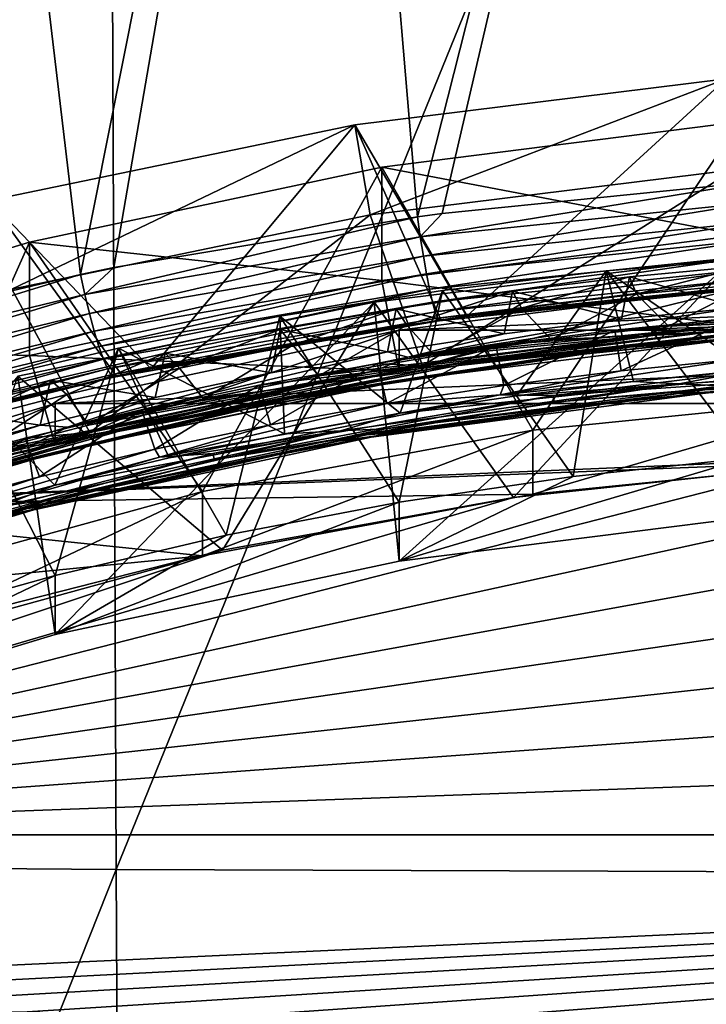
# Model space of a CAD drawing. Header units: metres. Extents: x -22 to 72, y -237 to 23.
# Tile 107 of 256: x -2.92 to -1.07, y -209.05 to -206.38. Entities that reach past the tile are written whole.
import ezdxf

# ---------------------------------------------------------------- set-up
doc = ezdxf.new("R2010")
doc.units = ezdxf.units.M
doc.layers.add('solid_509588_MEDIA_SW0001', color=7, linetype='CONTINUOUS')

msp = doc.modelspace()

# ---------------------------------------------------------------- linework, layer by layer
at = {"layer": 'solid_509588_MEDIA_SW0001'}
for points in [[(-5.380874, -202.106857, 291.296936), (-5.324293, -208.660095, 291.302521), (-2.690203, -202.120148, 291.405426)], [(-5.324293, -208.660095, 291.302521), (-2.662854, -208.680145, 291.407227), (-2.690203, -202.120148, 291.405426)], [(-2.690203, -202.120148, 291.405426), (-2.662854, -208.680145, 291.407227), (0, -202.125992, 291.443756)], [(-2.662854, -208.680145, 291.407227), (0, -208.688995, 291.443756), (0, -202.125992, 291.443756)], [(-2.75995, -207.066925, 265.617767), (-3.554095, -207.255569, 265.724823), (-3.149086, -203.799026, 265.509613)], [(-2.75995, -207.066925, 265.617767), (-3.149086, -203.799026, 265.509613), (-2.110173, -203.798599, 265.408203)], [(-2.66935, -207.048553, 265.607483), (-2.75995, -207.066925, 265.617767), (-2.110173, -203.798599, 265.408203)], [(-1.847379, -206.910583, 265.532288), (-2.66935, -207.048553, 265.607483), (-2.110173, -203.798599, 265.408203)], [(-1.847379, -206.910583, 265.532288), (-2.110173, -203.798599, 265.408203), (-1.058999, -203.798325, 265.354279)], [(-1.780117, -206.901535, 265.527588), (-1.847379, -206.910583, 265.532288), (-1.058999, -203.798325, 265.354279)], [(-0.923151, -206.815353, 265.486755), (-1.780117, -206.901535, 265.527588), (-1.058999, -203.798325, 265.354279)], [(-1.011018, -206.53688, 269.878479), (-2.016724, -206.661011, 269.895935), (-1.713928, -207.180054, 265.867615)], [(-1.975521, -206.905197, 269.930267), (-2.016724, -206.661011, 269.895935), (-1.011018, -206.53688, 269.878479)], [(-0.99054, -206.783615, 269.913177), (-1.975521, -206.905197, 269.930267), (-1.011018, -206.53688, 269.878479)], [(-1.011018, -206.53688, 269.878479), (-1.713928, -207.180054, 265.867615), (-0.894245, -207.096954, 265.827942)], [(-2.016724, -206.661011, 269.895935), (-3.00716, -206.866684, 269.924835), (-2.568775, -207.322449, 265.945557)], [(-2.945451, -207.106598, 269.958557), (-3.00716, -206.866684, 269.924835), (-2.016724, -206.661011, 269.895935)], [(-1.975521, -206.905197, 269.930267), (-2.945451, -207.106598, 269.958557), (-2.016724, -206.661011, 269.895935)], [(-2.016724, -206.661011, 269.895935), (-2.568775, -207.322449, 265.945557), (-1.784299, -207.18959, 265.872589)], [(-2.016724, -206.661011, 269.895935), (-1.784299, -207.18959, 265.872589), (-1.713928, -207.180054, 265.867615)], [(-1.535122, -207.488739, 274.556488), (-1.943911, -206.775787, 274.456299), (-0.974722, -206.652908, 274.439026)], [(-0.975268, -206.960342, 272.25174), (-0.974722, -206.652908, 274.439026), (-1.943911, -206.775787, 274.456299)], [(-0.629429, -207.39769, 274.543701), (-1.535122, -207.488739, 274.556488), (-0.974722, -206.652908, 274.439026)], [(-2.429765, -207.655518, 274.579926), (-2.897636, -206.97934, 274.484894), (-1.943911, -206.775787, 274.456299)], [(-1.943509, -207.08313, 272.269012), (-1.943911, -206.775787, 274.456299), (-2.897636, -206.97934, 274.484894)], [(-1.535122, -207.488739, 274.556488), (-2.429765, -207.655518, 274.579926), (-1.943911, -206.775787, 274.456299)], [(-0.975268, -206.960342, 272.25174), (-1.943911, -206.775787, 274.456299), (-1.943509, -207.08313, 272.269012)], [(-1.833225, -207.31424, 270.492645), (-1.975521, -206.905197, 269.930267), (-0.99054, -206.783615, 269.913177)], [(-1.833225, -207.31424, 270.492645), (-0.99054, -206.783615, 269.913177), (-0.918993, -207.205032, 270.477295)], [(-1.839629, -206.965042, 265.539673), (-1.780117, -206.901535, 265.527588), (-0.923151, -206.815353, 265.486755)], [(-1.839629, -206.965042, 265.539673), (-0.923151, -206.815353, 265.486755), (-0.919265, -206.87001, 265.494446)], [(-3.00716, -206.866684, 269.924835), (-3.42046, -207.5233, 266.060333), (-2.663298, -207.341782, 265.956482)], [(-3.00716, -206.866684, 269.924835), (-2.663298, -207.341782, 265.956482), (-2.568775, -207.322449, 265.945557)], [(-1.831163, -207.017151, 265.557007), (-1.839629, -206.965042, 265.539673), (-0.919265, -206.87001, 265.494446)], [(-1.831163, -207.017151, 265.557007), (-0.919265, -206.87001, 265.494446), (-0.915121, -206.922318, 265.512085)], [(-2.734314, -207.495193, 270.518097), (-2.945451, -207.106598, 269.958557), (-1.975521, -206.905197, 269.930267)], [(-2.748441, -207.12117, 265.624542), (-2.66935, -207.048553, 265.607483), (-1.847379, -206.910583, 265.532288)], [(-2.748441, -207.12117, 265.624542), (-1.847379, -206.910583, 265.532288), (-1.839629, -206.965042, 265.539673)], [(-2.734314, -207.495193, 270.518097), (-1.975521, -206.905197, 269.930267), (-1.833225, -207.31424, 270.492645)], [(-1.839629, -206.965042, 265.539673), (-1.847379, -206.910583, 265.532288), (-1.780117, -206.901535, 265.527588)], [(-1.8226, -207.065079, 265.583771), (-1.831163, -207.017151, 265.557007), (-0.915121, -206.922318, 265.512085)], [(-1.8226, -207.065079, 265.583771), (-0.915121, -206.922318, 265.512085), (-0.911015, -206.970474, 265.539063)], [(-2.735683, -207.172943, 265.641357), (-2.748441, -207.12117, 265.624542), (-1.839629, -206.965042, 265.539673)], [(-2.735683, -207.172943, 265.641357), (-1.839629, -206.965042, 265.539673), (-1.831163, -207.017151, 265.557007)], [(-0.975268, -206.960342, 272.25174), (-1.943509, -207.08313, 272.269012), (-0.951974, -207.209595, 272.447113)], [(-3.306911, -207.896851, 274.613861), (-3.830708, -207.262314, 274.524658), (-2.897636, -206.97934, 274.484894)], [(-2.897748, -207.286774, 272.297638), (-2.897636, -206.97934, 274.484894), (-3.830708, -207.262314, 274.524658)], [(-2.429765, -207.655518, 274.579926), (-3.306911, -207.896851, 274.613861), (-2.897636, -206.97934, 274.484894)], [(-1.943509, -207.08313, 272.269012), (-2.897636, -206.97934, 274.484894), (-2.897748, -207.286774, 272.297638)], [(-1.814233, -207.107208, 265.618988), (-1.8226, -207.065079, 265.583771), (-0.911015, -206.970474, 265.539063)], [(-1.814233, -207.107208, 265.618988), (-0.911015, -206.970474, 265.539063), (-0.907087, -207.012863, 265.574432)], [(-2.722698, -207.220535, 265.667755), (-2.735683, -207.172943, 265.641357), (-1.831163, -207.017151, 265.557007)], [(-2.722698, -207.220535, 265.667755), (-1.831163, -207.017151, 265.557007), (-1.8226, -207.065079, 265.583771)], [(-0.985584, -207.021759, 268.684357), (-1.586738, -207.671799, 264.527466), (-1.964263, -207.142563, 268.701324)], [(-1.896882, -207.84436, 268.799957), (-0.985584, -207.021759, 268.684357), (-1.964263, -207.142563, 268.701324)], [(-1.896882, -207.84436, 268.799957), (-0.951922, -207.724533, 268.783112), (-0.985584, -207.021759, 268.684357)], [(-1.80635, -207.142075, 265.66153), (-1.814233, -207.107208, 265.618988), (-0.907087, -207.012863, 265.574432)], [(-1.80635, -207.142075, 265.66153), (-0.907087, -207.012863, 265.574432), (-0.903471, -207.048019, 265.617035)], [(-0.985584, -207.021759, 268.684357), (-0.794472, -207.586716, 264.561829), (-1.586738, -207.671799, 264.527466)], [(-1.336382, -207.057449, 270.146149), (-0.891874, -207.020828, 270.138092), (-0.951974, -207.564484, 269.921936)], [(-0.944017, -207.326752, 270.375061), (-0.891874, -207.020828, 270.138092), (-1.336382, -207.057449, 270.146149)], [(-2.748441, -207.12117, 265.624542), (-2.75995, -207.066925, 265.617767), (-2.66935, -207.048553, 265.607483)], [(-1.79922, -207.168503, 265.709869), (-1.80635, -207.142075, 265.66153), (-0.903471, -207.048019, 265.617035)], [(-1.79922, -207.168503, 265.709869), (-0.903471, -207.048019, 265.617035), (-0.90029, -207.074753, 265.665405)], [(-1.272939, -207.073715, 271.655182), (-1.253751, -207.12088, 271.304352), (-0.95512, -207.043671, 271.646698)], [(-1.272939, -207.073715, 271.655182), (-0.95512, -207.043671, 271.646698), (-0.974989, -207.156982, 271.602356)], [(-0.95512, -207.043671, 271.646698), (-1.253751, -207.12088, 271.304352), (-0.940868, -207.091751, 271.296051)], [(-3.640101, -207.33725, 265.746582), (-3.554095, -207.255569, 265.724823), (-2.75995, -207.066925, 265.617767)], [(-3.640101, -207.33725, 265.746582), (-2.75995, -207.066925, 265.617767), (-2.748441, -207.12117, 265.624542)], [(-2.709938, -207.262253, 265.702728), (-2.722698, -207.220535, 265.667755), (-1.8226, -207.065079, 265.583771)], [(-2.709938, -207.262253, 265.702728), (-1.8226, -207.065079, 265.583771), (-1.814233, -207.107208, 265.618988)], [(-1.793088, -207.185562, 265.76239), (-1.79922, -207.168503, 265.709869), (-0.90029, -207.074753, 265.665405)], [(-1.793088, -207.185562, 265.76239), (-0.90029, -207.074753, 265.665405), (-0.897653, -207.092163, 265.717865)], [(-1.779175, -207.110687, 270.156616), (-1.336382, -207.057449, 270.146149), (-1.425711, -207.614456, 269.928955)], [(-1.578768, -207.395691, 270.393341), (-1.336382, -207.057449, 270.146149), (-1.779175, -207.110687, 270.156616)], [(-1.589907, -207.112503, 271.664978), (-1.565741, -207.158463, 271.313873), (-1.272939, -207.073715, 271.655182)], [(-1.589907, -207.112503, 271.664978), (-1.272939, -207.073715, 271.655182), (-1.294405, -207.188034, 271.611084)], [(-1.578768, -207.395691, 270.393341), (-1.261855, -207.356796, 270.383545), (-1.336382, -207.057449, 270.146149)], [(-1.272939, -207.073715, 271.655182), (-1.565741, -207.158463, 271.313873), (-1.253751, -207.12088, 271.304352)], [(-1.336382, -207.057449, 270.146149), (-0.951974, -207.564484, 269.921936), (-1.425711, -207.614456, 269.928955)], [(-1.261855, -207.356796, 270.383545), (-0.944017, -207.326752, 270.375061), (-1.336382, -207.057449, 270.146149)], [(-1.272939, -207.073715, 271.655182), (-0.974989, -207.156982, 271.602356), (-1.294405, -207.188034, 271.611084)], [(-1.943509, -207.08313, 272.269012), (-2.897748, -207.286774, 272.297638), (-1.896955, -207.329422, 272.463959)], [(-1.943509, -207.08313, 272.269012), (-1.896955, -207.329422, 272.463959), (-0.951974, -207.209595, 272.447113)], [(-1.896955, -207.329422, 272.463959), (-1.896874, -207.218079, 273.256165), (-0.951919, -207.098251, 273.239319)], [(-0.951974, -207.209595, 272.447113), (-1.896955, -207.329422, 272.463959), (-0.951919, -207.098251, 273.239319)], [(0.951922, -207.098251, 273.239319), (-0.951919, -207.098251, 273.239319), (-1.896874, -207.218079, 273.256165)], [(1.896882, -207.218079, 273.256165), (0.951922, -207.098251, 273.239319), (-1.896874, -207.218079, 273.256165)], [(-1.788165, -207.192703, 265.817261), (-1.793088, -207.185562, 265.76239), (-0.897653, -207.092163, 265.717865)], [(-1.788165, -207.192703, 265.817261), (-0.897653, -207.092163, 265.717865), (-0.895648, -207.099655, 265.772675)], [(-1.788165, -207.192703, 265.817261), (-0.894245, -207.096954, 265.827942), (-1.713928, -207.180054, 265.867615)], [(-1.788165, -207.192703, 265.817261), (-0.895648, -207.099655, 265.772675), (-0.894245, -207.096954, 265.827942)], [(-0.940868, -207.091751, 271.296051), (-1.253751, -207.12088, 271.304352), (-1.167637, -207.207077, 271.376099)], [(-0.940868, -207.091751, 271.296051), (-1.167637, -207.207077, 271.376099), (-0.849686, -207.179672, 271.368011)], [(-3.623097, -207.388596, 265.762695), (-3.640101, -207.33725, 265.746582), (-2.748441, -207.12117, 265.624542)], [(-3.623097, -207.388596, 265.762695), (-2.748441, -207.12117, 265.624542), (-2.735683, -207.172943, 265.641357)], [(-3.618634, -207.747086, 270.553497), (-2.945451, -207.106598, 269.958557), (-2.734314, -207.495193, 270.518097)], [(-2.697845, -207.296661, 265.745117), (-2.709938, -207.262253, 265.702728), (-1.814233, -207.107208, 265.618988)], [(-2.697845, -207.296661, 265.745117), (-1.814233, -207.107208, 265.618988), (-1.80635, -207.142075, 265.66153)], [(-2.219764, -207.180496, 270.169434), (-1.779175, -207.110687, 270.156616), (-1.896955, -207.684311, 269.938782)], [(-1.893805, -207.443237, 270.404388), (-1.779175, -207.110687, 270.156616), (-2.219764, -207.180496, 270.169434)], [(-1.905372, -207.159927, 271.675995), (-1.876254, -207.204407, 271.324646), (-1.589907, -207.112503, 271.664978)], [(-1.905372, -207.159927, 271.675995), (-1.589907, -207.112503, 271.664978), (-1.612281, -207.227921, 271.621063)], [(-1.779175, -207.110687, 270.156616), (-1.425711, -207.614456, 269.928955), (-1.896955, -207.684311, 269.938782)], [(-1.893805, -207.443237, 270.404388), (-1.578768, -207.395691, 270.393341), (-1.779175, -207.110687, 270.156616)], [(-1.589907, -207.112503, 271.664978), (-1.876254, -207.204407, 271.324646), (-1.565741, -207.158463, 271.313873)], [(-1.589907, -207.112503, 271.664978), (-1.294405, -207.188034, 271.611084), (-1.612281, -207.227921, 271.621063)], [(-1.253751, -207.12088, 271.304352), (-1.565741, -207.158463, 271.313873), (-1.484954, -207.243378, 271.385498)], [(-1.253751, -207.12088, 271.304352), (-1.484954, -207.243378, 271.385498), (-1.167637, -207.207077, 271.376099)], [(-1.964263, -207.142563, 268.701324), (-2.374908, -207.813904, 264.470032), (-2.929882, -207.343048, 268.729523)], [(-2.828438, -208.043152, 268.827911), (-1.964263, -207.142563, 268.701324), (-2.929882, -207.343048, 268.729523)], [(-2.828438, -208.043152, 268.827911), (-1.896882, -207.84436, 268.799957), (-1.964263, -207.142563, 268.701324)], [(-2.68684, -207.322571, 265.793457), (-2.697845, -207.296661, 265.745117), (-1.80635, -207.142075, 265.66153)], [(-2.68684, -207.322571, 265.793457), (-1.80635, -207.142075, 265.66153), (-1.79922, -207.168503, 265.709869)], [(-1.964263, -207.142563, 268.701324), (-1.586738, -207.671799, 264.527466), (-2.374908, -207.813904, 264.470032)], [(-3.605747, -207.435699, 265.788513), (-3.623097, -207.388596, 265.762695), (-2.735683, -207.172943, 265.641357)], [(-3.605747, -207.435699, 265.788513), (-2.735683, -207.172943, 265.641357), (-2.722698, -207.220535, 265.667755)], [(-2.677305, -207.339066, 265.846039), (-2.68684, -207.322571, 265.793457), (-1.79922, -207.168503, 265.709869)], [(-2.677305, -207.339066, 265.846039), (-1.79922, -207.168503, 265.709869), (-1.793088, -207.185562, 265.76239)], [(-2.657342, -207.266754, 270.184631), (-2.219764, -207.180496, 270.169434), (-2.36493, -207.773941, 269.951355)], [(-2.207266, -207.499405, 270.416748), (-2.219764, -207.180496, 270.169434), (-2.657342, -207.266754, 270.184631)], [(-2.219764, -207.180496, 270.169434), (-1.896955, -207.684311, 269.938782), (-2.36493, -207.773941, 269.951355)], [(-2.207266, -207.499405, 270.416748), (-1.893805, -207.443237, 270.404388), (-2.219764, -207.180496, 270.169434)], [(-2.2191, -207.215958, 271.688293), (-2.18498, -207.258667, 271.336609), (-1.905372, -207.159927, 271.675995)], [(-2.2191, -207.215958, 271.688293), (-1.905372, -207.159927, 271.675995), (-1.928632, -207.276581, 271.632355)], [(-1.905372, -207.159927, 271.675995), (-2.18498, -207.258667, 271.336609), (-1.876254, -207.204407, 271.324646)], [(-1.905372, -207.159927, 271.675995), (-1.612281, -207.227921, 271.621063), (-1.928632, -207.276581, 271.632355)], [(-1.565741, -207.158463, 271.313873), (-1.876254, -207.204407, 271.324646), (-1.800473, -207.288361, 271.39621)], [(-1.873494, -207.291519, 271.617798), (-1.294405, -207.188034, 271.611084), (-0.974989, -207.156982, 271.602356)], [(-0.955327, -207.17897, 271.589355), (-1.873494, -207.291519, 271.617798), (-0.974989, -207.156982, 271.602356)], [(-1.042044, -207.207977, 271.573761), (-1.873494, -207.291519, 271.617798), (-0.955327, -207.17897, 271.589355)], [(-1.565741, -207.158463, 271.313873), (-1.800473, -207.288361, 271.39621), (-1.484954, -207.243378, 271.385498)], [(-1.788165, -207.192703, 265.817261), (-1.713928, -207.180054, 265.867615), (-1.784299, -207.18959, 265.872589)], [(-1.235658, -207.233551, 271.396729), (-0.32484, -207.173172, 271.376068), (-1.167637, -207.207077, 271.376099)], [(-0.833428, -207.213654, 271.409393), (-0.32484, -207.173172, 271.376068), (-1.235658, -207.233551, 271.396729)], [(-0.32484, -207.173172, 271.376068), (-0.849686, -207.179672, 271.368011), (-1.167637, -207.207077, 271.376099)], [(-2.669573, -207.345596, 265.901031), (-2.677305, -207.339066, 265.846039), (-1.793088, -207.185562, 265.76239)], [(-2.669573, -207.345596, 265.901031), (-1.793088, -207.185562, 265.76239), (-1.788165, -207.192703, 265.817261)], [(-2.669573, -207.345596, 265.901031), (-1.784299, -207.18959, 265.872589), (-2.568775, -207.322449, 265.945557)], [(-2.669573, -207.345596, 265.901031), (-1.788165, -207.192703, 265.817261), (-1.784299, -207.18959, 265.872589)], [(-1.876254, -207.204407, 271.324646), (-2.18498, -207.258667, 271.336609), (-2.114434, -207.34198, 271.408173)], [(-1.876254, -207.204407, 271.324646), (-2.114434, -207.34198, 271.408173), (-1.800473, -207.288361, 271.39621)], [(-1.042044, -207.207977, 271.573761), (-1.96257, -207.328232, 271.603394), (-1.873494, -207.291519, 271.617798)], [(-1.750258, -207.311371, 271.573425), (-1.96257, -207.328232, 271.603394), (-1.042044, -207.207977, 271.573761)], [(-1.873494, -207.291519, 271.617798), (-1.612281, -207.227921, 271.621063), (-1.294405, -207.188034, 271.611084)], [(-1.833225, -207.31424, 270.492645), (-0.918993, -207.205032, 270.477295), (-1.634978, -207.258606, 270.671234)], [(-0.83553, -207.208862, 271.546478), (-1.750258, -207.311371, 271.573425), (-1.042044, -207.207977, 271.573761)], [(-1.346647, -207.269165, 271.535004), (-1.750258, -207.311371, 271.573425), (-0.83553, -207.208862, 271.546478)], [(-0.918993, -207.205032, 270.477295), (-1.312318, -207.217926, 270.661102), (-1.634978, -207.258606, 270.671234)], [(-1.235658, -207.233551, 271.396729), (-1.167637, -207.207077, 271.376099), (-1.484954, -207.243378, 271.385498)], [(-0.435993, -207.199615, 271.51297), (-0.959714, -207.237213, 271.498108), (-1.346647, -207.269165, 271.535004)], [(-0.435993, -207.199615, 271.51297), (-1.346647, -207.269165, 271.535004), (-0.83553, -207.208862, 271.546478)], [(-0.918993, -207.205032, 270.477295), (-0.988608, -207.186295, 270.652313), (-1.312318, -207.217926, 270.661102)], [(-1.295522, -207.328033, 270.615875), (-1.312318, -207.217926, 270.661102), (-0.988608, -207.186295, 270.652313)], [(-0.976225, -207.296951, 270.607178), (-1.295522, -207.328033, 270.615875), (-0.988608, -207.186295, 270.652313)], [(-1.273229, -207.264206, 271.447113), (-0.364396, -207.200684, 271.426025), (-0.833428, -207.213654, 271.409393)], [(-0.974641, -207.240036, 271.466583), (-0.364396, -207.200684, 271.426025), (-1.273229, -207.264206, 271.447113)], [(-3.588666, -207.476852, 265.823151), (-3.605747, -207.435699, 265.788513), (-2.722698, -207.220535, 265.667755)], [(-3.588666, -207.476852, 265.823151), (-2.722698, -207.220535, 265.667755), (-2.709938, -207.262253, 265.702728)], [(-2.828509, -207.528229, 272.491882), (-2.828429, -207.41687, 273.284119), (-1.896874, -207.218079, 273.256165)], [(-1.896955, -207.329422, 272.463959), (-2.828509, -207.528229, 272.491882), (-1.896874, -207.218079, 273.256165)], [(1.896882, -207.218079, 273.256165), (-1.896874, -207.218079, 273.256165), (-2.828429, -207.41687, 273.284119)], [(2.828438, -207.41687, 273.284119), (1.896882, -207.218079, 273.256165), (-2.828429, -207.41687, 273.284119)], [(-2.530941, -207.280533, 271.701843), (-2.491953, -207.321198, 271.349762), (-2.2191, -207.215958, 271.688293)], [(-2.530941, -207.280533, 271.701843), (-2.2191, -207.215958, 271.688293), (-2.243798, -207.334076, 271.644897)], [(-2.2191, -207.215958, 271.688293), (-2.491953, -207.321198, 271.349762), (-2.18498, -207.258667, 271.336609)], [(-2.2191, -207.215958, 271.688293), (-1.928632, -207.276581, 271.632355), (-2.243798, -207.334076, 271.644897)], [(-2.154132, -207.369171, 271.428619), (-1.235658, -207.233551, 271.396729), (-2.114434, -207.34198, 271.408173)], [(-1.743154, -207.315109, 271.436096), (-1.235658, -207.233551, 271.396729), (-2.154132, -207.369171, 271.428619)], [(-1.235658, -207.233551, 271.396729), (-1.800473, -207.288361, 271.39621), (-2.114434, -207.34198, 271.408173)], [(-1.873494, -207.291519, 271.617798), (-1.928632, -207.276581, 271.632355), (-1.612281, -207.227921, 271.621063)], [(-1.235658, -207.233551, 271.396729), (-1.484954, -207.243378, 271.385498), (-1.800473, -207.288361, 271.39621)], [(-1.743154, -207.315109, 271.436096), (-0.833428, -207.213654, 271.409393), (-1.235658, -207.233551, 271.396729)], [(-1.273229, -207.264206, 271.447113), (-0.833428, -207.213654, 271.409393), (-1.743154, -207.315109, 271.436096)], [(-1.613439, -207.36795, 270.625885), (-1.634978, -207.258606, 270.671234), (-1.312318, -207.217926, 270.661102)], [(-1.295522, -207.328033, 270.615875), (-1.613439, -207.36795, 270.625885), (-1.312318, -207.217926, 270.661102)], [(-2.897748, -207.286774, 272.297638), (-3.830708, -207.262314, 274.524658), (-3.831108, -207.569839, 272.337402)], [(-3.572457, -207.510635, 265.865356), (-3.588666, -207.476852, 265.823151), (-2.709938, -207.262253, 265.702728)], [(-3.572457, -207.510635, 265.865356), (-2.709938, -207.262253, 265.702728), (-2.697845, -207.296661, 265.745117)], [(-2.18498, -207.258667, 271.336609), (-2.491953, -207.321198, 271.349762), (-2.427085, -207.404282, 271.421417)], [(-2.18498, -207.258667, 271.336609), (-2.427085, -207.404282, 271.421417), (-2.114434, -207.34198, 271.408173)], [(-1.833225, -207.31424, 270.492645), (-1.634978, -207.258606, 270.671234), (-1.956331, -207.308289, 270.682678)], [(-1.929844, -207.416656, 270.637177), (-1.956331, -207.308289, 270.682678), (-1.634978, -207.258606, 270.671234)], [(-1.613439, -207.36795, 270.625885), (-1.929844, -207.416656, 270.637177), (-1.634978, -207.258606, 270.671234)], [(-1.885224, -207.353317, 271.495087), (-1.423484, -207.285614, 271.506195), (-0.974641, -207.240036, 271.466583)], [(-1.885224, -207.353317, 271.495087), (-0.974641, -207.240036, 271.466583), (-1.273229, -207.264206, 271.447113)], [(-1.437241, -207.286636, 271.511566), (-0.959714, -207.237213, 271.498108), (-1.423484, -207.285614, 271.506195)], [(-1.346647, -207.269165, 271.535004), (-0.959714, -207.237213, 271.498108), (-1.437241, -207.286636, 271.511566)], [(-0.959714, -207.237213, 271.498108), (-0.950492, -207.237152, 271.49292), (-1.423484, -207.285614, 271.506195)], [(-0.974641, -207.240036, 271.466583), (-1.423484, -207.285614, 271.506195), (-0.950492, -207.237152, 271.49292)], [(-2.897748, -207.286774, 272.297638), (-3.831108, -207.569839, 272.337402), (-2.828509, -207.528229, 272.491882)], [(-3.091094, -207.369308, 270.202118), (-2.657342, -207.266754, 270.184631), (-2.828509, -207.883118, 269.966705)], [(-2.829645, -207.637787, 270.445251), (-2.657342, -207.266754, 270.184631), (-3.091094, -207.369308, 270.202118)], [(-2.897748, -207.286774, 272.297638), (-2.828509, -207.528229, 272.491882), (-1.896955, -207.329422, 272.463959)], [(-2.840652, -207.353577, 271.716583), (-2.797189, -207.392014, 271.364136), (-2.530941, -207.280533, 271.701843)], [(-2.840652, -207.353577, 271.716583), (-2.530941, -207.280533, 271.701843), (-2.557544, -207.400421, 271.658752)], [(-2.829645, -207.637787, 270.445251), (-2.519418, -207.56427, 270.430359), (-2.657342, -207.266754, 270.184631)], [(-2.657342, -207.266754, 270.184631), (-2.36493, -207.773941, 269.951355), (-2.828509, -207.883118, 269.966705)], [(-2.530941, -207.280533, 271.701843), (-2.797189, -207.392014, 271.364136), (-2.491953, -207.321198, 271.349762)], [(-2.79541, -207.481201, 271.657776), (-2.243798, -207.334076, 271.644897), (-1.928632, -207.276581, 271.632355)], [(-1.873494, -207.291519, 271.617798), (-2.79541, -207.481201, 271.657776), (-1.928632, -207.276581, 271.632355)], [(-2.519418, -207.56427, 270.430359), (-2.207266, -207.499405, 270.416748), (-2.657342, -207.266754, 270.184631)], [(-2.530941, -207.280533, 271.701843), (-2.243798, -207.334076, 271.644897), (-2.557544, -207.400421, 271.658752)], [(-1.346647, -207.269165, 271.535004), (-1.912795, -207.356125, 271.527985), (-2.264896, -207.414444, 271.568359)], [(-1.346647, -207.269165, 271.535004), (-2.264896, -207.414444, 271.568359), (-1.750258, -207.311371, 271.573425)], [(-2.18971, -207.402939, 271.479492), (-1.273229, -207.264206, 271.447113), (-1.743154, -207.315109, 271.436096)], [(-1.885224, -207.353317, 271.495087), (-1.273229, -207.264206, 271.447113), (-2.18971, -207.402939, 271.479492)], [(-1.346647, -207.269165, 271.535004), (-1.437241, -207.286636, 271.511566), (-1.912795, -207.356125, 271.527985)], [(-1.912795, -207.356125, 271.527985), (-1.437241, -207.286636, 271.511566), (-1.894514, -207.353775, 271.522339)], [(-1.437241, -207.286636, 271.511566), (-1.423484, -207.285614, 271.506195), (-1.894514, -207.353775, 271.522339)], [(-1.885224, -207.353317, 271.495087), (-1.894514, -207.353775, 271.522339), (-1.423484, -207.285614, 271.506195)], [(-3.557695, -207.535828, 265.913666), (-3.572457, -207.510635, 265.865356), (-2.697845, -207.296661, 265.745117)], [(-3.557695, -207.535828, 265.913666), (-2.697845, -207.296661, 265.745117), (-2.68684, -207.322571, 265.793457)], [(-1.96257, -207.328232, 271.603394), (-2.79541, -207.481201, 271.657776), (-1.873494, -207.291519, 271.617798)], [(-2.734314, -207.495193, 270.518097), (-1.833225, -207.31424, 270.492645), (-2.594085, -207.43457, 270.709503)], [(-1.750258, -207.311371, 271.573425), (-2.670042, -207.490631, 271.611847), (-1.96257, -207.328232, 271.603394)], [(-2.264896, -207.414444, 271.568359), (-2.670042, -207.490631, 271.611847), (-1.750258, -207.311371, 271.573425)], [(-2.657987, -207.492355, 271.474152), (-1.743154, -207.315109, 271.436096), (-2.154132, -207.369171, 271.428619)], [(-2.18971, -207.402939, 271.479492), (-1.743154, -207.315109, 271.436096), (-2.657987, -207.492355, 271.474152)], [(-1.833225, -207.31424, 270.492645), (-2.276119, -207.366974, 270.695465), (-2.594085, -207.43457, 270.709503)], [(-1.833225, -207.31424, 270.492645), (-1.956331, -207.308289, 270.682678), (-2.276119, -207.366974, 270.695465)], [(-2.245032, -207.474197, 270.64975), (-2.276119, -207.366974, 270.695465), (-1.956331, -207.308289, 270.682678)], [(-1.929844, -207.416656, 270.637177), (-2.245032, -207.474197, 270.64975), (-1.956331, -207.308289, 270.682678)], [(-1.623334, -207.393265, 270.613708), (-1.295522, -207.328033, 270.615875), (-0.976225, -207.296951, 270.607178)], [(-0.707468, -207.3013, 270.588348), (-1.623334, -207.393265, 270.613708), (-0.976225, -207.296951, 270.607178)], [(-1.478436, -207.395416, 270.591187), (-1.623334, -207.393265, 270.613708), (-0.707468, -207.3013, 270.588348)], [(-0.562281, -207.315079, 270.567535), (-1.478436, -207.395416, 270.591187), (-0.707468, -207.3013, 270.588348)], [(-0.565354, -207.332687, 270.54541), (-1.478436, -207.395416, 270.591187), (-0.562281, -207.315079, 270.567535)], [(-1.138165, -207.363449, 270.398773), (-0.227934, -207.310913, 270.379272), (-0.944017, -207.326752, 270.375061)], [(-1.023015, -207.368576, 270.418823), (-0.227934, -207.310913, 270.379272), (-1.138165, -207.363449, 270.398773)], [(-3.73938, -208.319427, 268.86673), (-2.828438, -208.043152, 268.827911), (-2.929882, -207.343048, 268.729523)], [(-3.544901, -207.551559, 265.966339), (-3.557695, -207.535828, 265.913666), (-2.68684, -207.322571, 265.793457)], [(-3.544901, -207.551559, 265.966339), (-2.68684, -207.322571, 265.793457), (-2.677305, -207.339066, 265.846039)], [(-3.53453, -207.557251, 266.021545), (-3.544901, -207.551559, 265.966339), (-2.677305, -207.339066, 265.846039)], [(-3.53453, -207.557251, 266.021545), (-2.677305, -207.339066, 265.846039), (-2.669573, -207.345596, 265.901031)], [(-3.53453, -207.557251, 266.021545), (-2.663298, -207.341782, 265.956482), (-3.42046, -207.5233, 266.060333)], [(-3.53453, -207.557251, 266.021545), (-2.669573, -207.345596, 265.901031), (-2.663298, -207.341782, 265.956482)], [(-2.929882, -207.343048, 268.729523), (-2.374908, -207.813904, 264.470032), (-3.15651, -208.013351, 264.389465)], [(-1.96257, -207.328232, 271.603394), (-2.885695, -207.526184, 271.644653), (-2.79541, -207.481201, 271.657776)], [(-2.670042, -207.490631, 271.611847), (-2.885695, -207.526184, 271.644653), (-1.96257, -207.328232, 271.603394)], [(-2.491953, -207.321198, 271.349762), (-2.797189, -207.392014, 271.364136), (-2.738009, -207.47525, 271.435944)], [(-2.79541, -207.481201, 271.657776), (-2.557544, -207.400421, 271.658752), (-2.243798, -207.334076, 271.644897)], [(-2.491953, -207.321198, 271.349762), (-2.738009, -207.47525, 271.435944), (-2.427085, -207.404282, 271.421417)], [(-2.669573, -207.345596, 265.901031), (-2.568775, -207.322449, 265.945557), (-2.663298, -207.341782, 265.956482)], [(-2.154132, -207.369171, 271.428619), (-2.114434, -207.34198, 271.408173), (-2.427085, -207.404282, 271.421417)], [(-1.623334, -207.393265, 270.613708), (-1.613439, -207.36795, 270.625885), (-1.295522, -207.328033, 270.615875)], [(-0.565354, -207.332687, 270.54541), (-1.47763, -207.412872, 270.569), (-1.478436, -207.395416, 270.591187)], [(-1.068706, -207.37999, 270.531891), (-1.47763, -207.412872, 270.569), (-0.565354, -207.332687, 270.54541)], [(-1.138165, -207.363449, 270.398773), (-0.944017, -207.326752, 270.375061), (-1.261855, -207.356796, 270.383545)], [(-1.146533, -207.390823, 270.448303), (-0.238489, -207.337494, 270.428711), (-1.023015, -207.368576, 270.418823)], [(-1.06144, -207.387497, 270.473602), (-0.238489, -207.337494, 270.428711), (-1.146533, -207.390823, 270.448303)], [(-0.159782, -207.332855, 270.513153), (-1.068706, -207.37999, 270.531891), (-0.565354, -207.332687, 270.54541)], [(-0.963182, -207.377365, 270.50296), (-1.068706, -207.37999, 270.531891), (-0.159782, -207.332855, 270.513153)], [(-3.091094, -207.369308, 270.202118), (-2.828509, -207.883118, 269.966705), (-3.286834, -208.011642, 269.984772)], [(-3.147924, -207.435028, 271.732544), (-3.100406, -207.471069, 271.3797), (-2.840652, -207.353577, 271.716583)], [(-3.147924, -207.435028, 271.732544), (-2.840652, -207.353577, 271.716583), (-2.869394, -207.475494, 271.673889)], [(-3.137546, -207.719864, 270.461395), (-2.829645, -207.637787, 270.445251), (-3.091094, -207.369308, 270.202118)], [(-2.840652, -207.353577, 271.716583), (-3.100406, -207.471069, 271.3797), (-2.797189, -207.392014, 271.364136)], [(-3.072583, -207.582062, 271.471985), (-2.154132, -207.369171, 271.428619), (-3.046627, -207.55481, 271.451721)], [(-2.657987, -207.492355, 271.474152), (-2.154132, -207.369171, 271.428619), (-3.072583, -207.582062, 271.471985)], [(-2.154132, -207.369171, 271.428619), (-2.738009, -207.47525, 271.435944), (-3.046627, -207.55481, 271.451721)], [(-2.840652, -207.353577, 271.716583), (-2.557544, -207.400421, 271.658752), (-2.869394, -207.475494, 271.673889)], [(-2.799292, -207.54277, 271.534973), (-1.894514, -207.353775, 271.522339), (-1.885224, -207.353317, 271.495087)], [(-2.799292, -207.54277, 271.534973), (-1.885224, -207.353317, 271.495087), (-2.18971, -207.402939, 271.479492)], [(-2.799292, -207.54277, 271.534973), (-2.363193, -207.44165, 271.541443), (-1.894514, -207.353775, 271.522339)], [(-2.154132, -207.369171, 271.428619), (-2.427085, -207.404282, 271.421417), (-2.738009, -207.47525, 271.435944)], [(-2.558874, -207.540588, 270.663605), (-2.594085, -207.43457, 270.709503), (-2.276119, -207.366974, 270.695465)], [(-2.245032, -207.474197, 270.64975), (-2.558874, -207.540588, 270.663605), (-2.276119, -207.366974, 270.695465)], [(-2.385888, -207.445724, 271.547394), (-1.912795, -207.356125, 271.527985), (-2.363193, -207.44165, 271.541443)], [(-2.264896, -207.414444, 271.568359), (-1.912795, -207.356125, 271.527985), (-2.385888, -207.445724, 271.547394)], [(-1.912795, -207.356125, 271.527985), (-1.894514, -207.353775, 271.522339), (-2.363193, -207.44165, 271.541443)], [(-2.055904, -207.490906, 270.429443), (-1.138165, -207.363449, 270.398773), (-1.893805, -207.443237, 270.404388)], [(-1.934472, -207.485733, 270.447906), (-1.138165, -207.363449, 270.398773), (-2.055904, -207.490906, 270.429443)], [(-1.934472, -207.485733, 270.447906), (-1.023015, -207.368576, 270.418823), (-1.138165, -207.363449, 270.398773)], [(-1.146533, -207.390823, 270.448303), (-1.023015, -207.368576, 270.418823), (-1.934472, -207.485733, 270.447906)], [(-1.623334, -207.393265, 270.613708), (-1.929844, -207.416656, 270.637177), (-1.613439, -207.36795, 270.625885)], [(-1.138165, -207.363449, 270.398773), (-1.578768, -207.395691, 270.393341), (-1.893805, -207.443237, 270.404388)], [(-1.138165, -207.363449, 270.398773), (-1.261855, -207.356796, 270.383545), (-1.578768, -207.395691, 270.393341)], [(-2.797189, -207.392014, 271.364136), (-3.100406, -207.471069, 271.3797), (-3.046627, -207.55481, 271.451721)], [(-2.797189, -207.392014, 271.364136), (-3.046627, -207.55481, 271.451721), (-2.738009, -207.47525, 271.435944)], [(-1.623334, -207.393265, 270.613708), (-2.545475, -207.561844, 270.650574), (-1.929844, -207.416656, 270.637177)], [(-2.401808, -207.552399, 270.626343), (-2.545475, -207.561844, 270.650574), (-1.623334, -207.393265, 270.613708)], [(-1.478436, -207.395416, 270.591187), (-2.401808, -207.552399, 270.626343), (-1.623334, -207.393265, 270.613708)], [(-2.397077, -207.569153, 270.604034), (-2.401808, -207.552399, 270.626343), (-1.478436, -207.395416, 270.591187)], [(-1.47763, -207.412872, 270.569), (-2.397077, -207.569153, 270.604034), (-1.478436, -207.395416, 270.591187)], [(-2.062093, -207.518951, 270.479095), (-1.146533, -207.390823, 270.448303), (-1.934472, -207.485733, 270.447906)], [(-1.972787, -207.508011, 270.503204), (-1.146533, -207.390823, 270.448303), (-2.062093, -207.518951, 270.479095)], [(-1.068706, -207.37999, 270.531891), (-1.984951, -207.501938, 270.561768), (-1.47763, -207.412872, 270.569)], [(-1.916729, -207.496658, 270.532928), (-1.984951, -207.501938, 270.561768), (-1.068706, -207.37999, 270.531891)], [(-1.972787, -207.508011, 270.503204), (-1.06144, -207.387497, 270.473602), (-1.146533, -207.390823, 270.448303)], [(-1.441226, -207.427689, 270.511536), (-1.06144, -207.387497, 270.473602), (-1.972787, -207.508011, 270.503204)], [(-1.441212, -207.427002, 270.516479), (-1.916729, -207.496658, 270.532928), (-1.068706, -207.37999, 270.531891)], [(-1.441226, -207.427689, 270.511536), (-1.441212, -207.427002, 270.516479), (-0.963182, -207.377365, 270.50296)], [(-1.441226, -207.427689, 270.511536), (-0.963182, -207.377365, 270.50296), (-0.963236, -207.378067, 270.498016)], [(-1.441226, -207.427689, 270.511536), (-0.963236, -207.378067, 270.498016), (-1.06144, -207.387497, 270.473602)], [(-0.963182, -207.377365, 270.50296), (-1.441212, -207.427002, 270.516479), (-1.068706, -207.37999, 270.531891)], [(-3.739433, -207.804489, 272.530731), (-3.739367, -207.69313, 273.322937), (-2.828429, -207.41687, 273.284119)], [(-2.828509, -207.528229, 272.491882), (-3.739433, -207.804489, 272.530731), (-2.828429, -207.41687, 273.284119)], [(2.828438, -207.41687, 273.284119), (-2.828429, -207.41687, 273.284119), (-3.739367, -207.69313, 273.322937)], [(-0.629339, -207.57164, 273.305847), (2.828438, -207.41687, 273.284119), (-3.739367, -207.69313, 273.322937)], [(-2.264896, -207.414444, 271.568359), (-2.854671, -207.555161, 271.569672), (-3.181382, -207.637283, 271.613251)], [(-2.264896, -207.414444, 271.568359), (-3.181382, -207.637283, 271.613251), (-2.670042, -207.490631, 271.611847)], [(-3.105561, -207.618866, 271.523315), (-2.18971, -207.402939, 271.479492), (-2.657987, -207.492355, 271.474152)], [(-2.799292, -207.54277, 271.534973), (-2.18971, -207.402939, 271.479492), (-3.105561, -207.618866, 271.523315)], [(-2.79541, -207.481201, 271.657776), (-2.869394, -207.475494, 271.673889), (-2.557544, -207.400421, 271.658752)], [(-2.264896, -207.414444, 271.568359), (-2.385888, -207.445724, 271.547394), (-2.854671, -207.555161, 271.569672)], [(-2.545475, -207.561844, 270.650574), (-2.245032, -207.474197, 270.64975), (-1.929844, -207.416656, 270.637177)], [(-1.984951, -207.501938, 270.561768), (-2.397077, -207.569153, 270.604034), (-1.47763, -207.412872, 270.569)], [(-1.535223, -207.66272, 273.318665), (-1.535122, -207.488739, 274.556488), (-0.629429, -207.39769, 274.543701)], [(-1.535223, -207.66272, 273.318665), (-0.629429, -207.39769, 274.543701), (-0.629339, -207.57164, 273.305847)], [(-3.147924, -207.435028, 271.732544), (-2.869394, -207.475494, 271.673889), (-3.179276, -207.559341, 271.690308)], [(-2.734314, -207.495193, 270.518097), (-2.594085, -207.43457, 270.709503), (-2.909976, -207.511047, 270.724854)], [(-2.870823, -207.615738, 270.678741), (-2.909976, -207.511047, 270.724854), (-2.594085, -207.43457, 270.709503)], [(-2.558874, -207.540588, 270.663605), (-2.870823, -207.615738, 270.678741), (-2.594085, -207.43457, 270.709503)], [(-2.854671, -207.555161, 271.569672), (-2.385888, -207.445724, 271.547394), (-2.82773, -207.548996, 271.563354)], [(-2.385888, -207.445724, 271.547394), (-2.363193, -207.44165, 271.541443), (-2.82773, -207.548996, 271.563354)], [(-2.799292, -207.54277, 271.534973), (-2.82773, -207.548996, 271.563354), (-2.363193, -207.44165, 271.541443)], [(-2.055904, -207.490906, 270.429443), (-1.893805, -207.443237, 270.404388), (-2.207266, -207.499405, 270.416748)], [(-1.916672, -207.497345, 270.527954), (-1.441226, -207.427689, 270.511536), (-1.972787, -207.508011, 270.503204)], [(-1.916672, -207.497345, 270.527954), (-1.916729, -207.496658, 270.532928), (-1.441212, -207.427002, 270.516479)], [(-1.916672, -207.497345, 270.527954), (-1.441212, -207.427002, 270.516479), (-1.441226, -207.427689, 270.511536)], [(-3.708186, -207.749176, 271.709229), (-3.179276, -207.559341, 271.690308), (-2.869394, -207.475494, 271.673889)], [(-2.79541, -207.481201, 271.657776), (-3.708186, -207.749176, 271.709229), (-2.869394, -207.475494, 271.673889)], [(-2.545475, -207.561844, 270.650574), (-2.558874, -207.540588, 270.663605), (-2.245032, -207.474197, 270.64975)], [(-2.885695, -207.526184, 271.644653), (-3.708186, -207.749176, 271.709229), (-2.79541, -207.481201, 271.657776)], [(-3.618634, -207.747086, 270.553497), (-2.734314, -207.495193, 270.518097), (-3.534519, -207.690353, 270.759369)], [(-2.670042, -207.490631, 271.611847), (-3.582275, -207.747955, 271.661774), (-2.885695, -207.526184, 271.644653)], [(-3.181382, -207.637283, 271.613251), (-3.582275, -207.747955, 271.661774), (-2.670042, -207.490631, 271.611847)], [(-3.565563, -207.746735, 271.52356), (-2.657987, -207.492355, 271.474152), (-3.072583, -207.582062, 271.471985)], [(-3.105561, -207.618866, 271.523315), (-2.657987, -207.492355, 271.474152), (-3.565563, -207.746735, 271.52356)], [(-2.734314, -207.495193, 270.518097), (-3.223537, -207.596329, 270.741486), (-3.534519, -207.690353, 270.759369)], [(-2.734314, -207.495193, 270.518097), (-2.909976, -207.511047, 270.724854), (-3.223537, -207.596329, 270.741486)], [(-2.97501, -207.695496, 270.471588), (-2.055904, -207.490906, 270.429443), (-2.829645, -207.637787, 270.445251)], [(-2.84885, -207.679031, 270.488342), (-2.055904, -207.490906, 270.429443), (-2.97501, -207.695496, 270.471588)], [(-1.984951, -207.501938, 270.561768), (-2.90343, -207.701035, 270.603149), (-2.397077, -207.569153, 270.604034)], [(-2.857419, -207.695724, 270.574585), (-2.90343, -207.701035, 270.603149), (-1.984951, -207.501938, 270.561768)], [(-2.389259, -207.586304, 270.552307), (-2.857419, -207.695724, 270.574585), (-1.984951, -207.501938, 270.561768)], [(-2.84885, -207.679031, 270.488342), (-1.934472, -207.485733, 270.447906), (-2.055904, -207.490906, 270.429443)], [(-2.062093, -207.518951, 270.479095), (-1.934472, -207.485733, 270.447906), (-2.84885, -207.679031, 270.488342)], [(-2.055904, -207.490906, 270.429443), (-2.519418, -207.56427, 270.430359), (-2.829645, -207.637787, 270.445251)], [(-2.055904, -207.490906, 270.429443), (-2.207266, -207.499405, 270.416748), (-2.519418, -207.56427, 270.430359)], [(-2.429691, -207.829483, 273.342102), (-2.429765, -207.655518, 274.579926), (-1.535122, -207.488739, 274.556488)], [(-2.429691, -207.829483, 273.342102), (-1.535122, -207.488739, 274.556488), (-1.535223, -207.66272, 273.318665)], [(-1.916729, -207.496658, 270.532928), (-2.389259, -207.586304, 270.552307), (-1.984951, -207.501938, 270.561768)], [(-2.389105, -207.586975, 270.547363), (-2.389259, -207.586304, 270.552307), (-1.916729, -207.496658, 270.532928)], [(-2.389105, -207.586975, 270.547363), (-1.916729, -207.496658, 270.532928), (-1.916672, -207.497345, 270.527954)], [(-2.389105, -207.586975, 270.547363), (-1.916672, -207.497345, 270.527954), (-1.972787, -207.508011, 270.503204)], [(-3.831108, -207.569839, 272.337402), (-3.739433, -207.804489, 272.530731), (-2.828509, -207.528229, 272.491882)], [(-2.885695, -207.526184, 271.644653), (-3.798408, -207.802856, 271.697418), (-3.708186, -207.749176, 271.709229)], [(-3.582275, -207.747955, 271.661774), (-3.798408, -207.802856, 271.697418), (-2.885695, -207.526184, 271.644653)], [(-3.180755, -207.699631, 270.69516), (-3.223537, -207.596329, 270.741486), (-2.909976, -207.511047, 270.724854)], [(-2.870823, -207.615738, 270.678741), (-3.180755, -207.699631, 270.69516), (-2.909976, -207.511047, 270.724854)], [(-2.978851, -207.72406, 270.521332), (-2.062093, -207.518951, 270.479095), (-2.84885, -207.679031, 270.488342)], [(-2.886511, -207.704819, 270.544189), (-2.062093, -207.518951, 270.479095), (-2.978851, -207.72406, 270.521332)], [(-2.886511, -207.704819, 270.544189), (-1.972787, -207.508011, 270.503204), (-2.062093, -207.518951, 270.479095)], [(-2.389105, -207.586975, 270.547363), (-1.972787, -207.508011, 270.503204), (-2.886511, -207.704819, 270.544189)], [(-3.704154, -207.809494, 271.586182), (-2.82773, -207.548996, 271.563354), (-2.799292, -207.54277, 271.534973)], [(-3.704154, -207.809494, 271.586182), (-2.799292, -207.54277, 271.534973), (-3.105561, -207.618866, 271.523315)], [(-3.704154, -207.809494, 271.586182), (-3.287125, -207.675568, 271.588043), (-2.82773, -207.548996, 271.563354)], [(-3.461888, -207.808563, 270.698914), (-2.870823, -207.615738, 270.678741), (-2.558874, -207.540588, 270.663605)], [(-2.545475, -207.561844, 270.650574), (-3.461888, -207.808563, 270.698914), (-2.558874, -207.540588, 270.663605)], [(-2.401808, -207.552399, 270.626343), (-3.321442, -207.78775, 270.673096), (-2.545475, -207.561844, 270.650574)], [(-3.312837, -207.803238, 270.650543), (-3.321442, -207.78775, 270.673096), (-2.401808, -207.552399, 270.626343)], [(-3.318182, -207.684174, 271.594788), (-2.854671, -207.555161, 271.569672), (-3.287125, -207.675568, 271.588043)], [(-3.181382, -207.637283, 271.613251), (-2.854671, -207.555161, 271.569672), (-3.318182, -207.684174, 271.594788)], [(-2.397077, -207.569153, 270.604034), (-3.312837, -207.803238, 270.650543), (-2.401808, -207.552399, 270.626343)], [(-2.854671, -207.555161, 271.569672), (-2.82773, -207.548996, 271.563354), (-3.287125, -207.675568, 271.588043)], [(-4.689734, -208.586166, 264.15802), (0, -207.558365, 264.573273), (0.794473, -207.586716, 264.561829)], [(-4.689734, -208.586166, 264.15802), (-0.794472, -207.586716, 264.561829), (0, -207.558365, 264.573273)], [(-1.535223, -207.66272, 273.318665), (-0.629339, -207.57164, 273.305847), (-3.739367, -207.69313, 273.322937)], [(-3.321442, -207.78775, 270.673096), (-3.461888, -207.808563, 270.698914), (-2.545475, -207.561844, 270.650574)], [(-2.90343, -207.701035, 270.603149), (-3.312837, -207.803238, 270.650543), (-2.397077, -207.569153, 270.604034)], [(-1.896882, -207.84436, 268.799957), (-1.425711, -207.614456, 269.928955), (-0.951974, -207.564484, 269.921936)], [(-1.896882, -207.84436, 268.799957), (-0.951974, -207.564484, 269.921936), (-0.951922, -207.724533, 268.783112)], [(-4.689734, -208.586166, 264.15802), (0.794473, -207.586716, 264.561829), (1.586738, -207.671799, 264.527466)], [(-4.689734, -208.586166, 264.15802), (-1.586738, -207.671799, 264.527466), (-0.794472, -207.586716, 264.561829)], [(-2.857157, -207.69635, 270.569611), (-2.389105, -207.586975, 270.547363), (-2.886511, -207.704819, 270.544189)], [(-2.857157, -207.69635, 270.569611), (-2.857419, -207.695724, 270.574585), (-2.389259, -207.586304, 270.552307)], [(-2.857157, -207.69635, 270.569611), (-2.389259, -207.586304, 270.552307), (-2.389105, -207.586975, 270.547363)], [(-3.461888, -207.808563, 270.698914), (-3.180755, -207.699631, 270.69516), (-2.870823, -207.615738, 270.678741)], [(-1.896882, -207.84436, 268.799957), (-1.896955, -207.684311, 269.938782), (-1.425711, -207.614456, 269.928955)], [(-2.429691, -207.829483, 273.342102), (-1.535223, -207.66272, 273.318665), (-3.739367, -207.69313, 273.322937)], [(-3.307021, -208.070847, 273.376007), (-3.306911, -207.896851, 274.613861), (-2.429765, -207.655518, 274.579926)], [(-3.307021, -208.070847, 273.376007), (-2.429765, -207.655518, 274.579926), (-2.429691, -207.829483, 273.342102)], [(-2.97501, -207.695496, 270.471588), (-2.829645, -207.637787, 270.445251), (-3.137546, -207.719864, 270.461395)], [(-4.689734, -208.586166, 264.15802), (1.586738, -207.671799, 264.527466), (2.374908, -207.813904, 264.470032)], [(-4.689734, -208.586166, 264.15802), (-2.374908, -207.813904, 264.470032), (-1.586738, -207.671799, 264.527466)], [(-3.753471, -207.949554, 270.5401), (-2.84885, -207.679031, 270.488342), (-2.97501, -207.695496, 270.471588)], [(-2.978851, -207.72406, 270.521332), (-2.84885, -207.679031, 270.488342), (-3.753471, -207.949554, 270.5401)], [(-2.828438, -208.043152, 268.827911), (-2.36493, -207.773941, 269.951355), (-1.896955, -207.684311, 269.938782)], [(-2.828438, -208.043152, 268.827911), (-1.896955, -207.684311, 269.938782), (-1.896882, -207.84436, 268.799957)], [(-2.429691, -207.829483, 273.342102), (-3.739367, -207.69313, 273.322937), (-4.623594, -208.044968, 273.372375)], [(-2.90343, -207.701035, 270.603149), (-3.811282, -207.978241, 270.655945), (-3.312837, -207.803238, 270.650543)], [(-3.777178, -207.972977, 270.627563), (-3.811282, -207.978241, 270.655945), (-2.90343, -207.701035, 270.603149)], [(-3.789924, -207.978928, 270.596466), (-2.886511, -207.704819, 270.544189), (-2.978851, -207.72406, 270.521332)], [(-3.319951, -207.825272, 270.594696), (-2.886511, -207.704819, 270.544189), (-3.789924, -207.978928, 270.596466)], [(-3.320327, -207.824692, 270.59967), (-3.777178, -207.972977, 270.627563), (-2.90343, -207.701035, 270.603149)], [(-2.857419, -207.695724, 270.574585), (-3.320327, -207.824692, 270.59967), (-2.90343, -207.701035, 270.603149)], [(-3.319951, -207.825272, 270.594696), (-3.320327, -207.824692, 270.59967), (-2.857419, -207.695724, 270.574585)], [(-3.319951, -207.825272, 270.594696), (-2.857419, -207.695724, 270.574585), (-2.857157, -207.69635, 270.569611)], [(-3.319951, -207.825272, 270.594696), (-2.857157, -207.69635, 270.569611), (-2.886511, -207.704819, 270.544189)], [(-2.828438, -208.043152, 268.827911), (-2.828509, -207.883118, 269.966705), (-2.36493, -207.773941, 269.951355)], [(-4.689734, -208.586166, 264.15802), (2.374908, -207.813904, 264.470032), (3.15651, -208.013351, 264.389465)], [(-4.689734, -208.586166, 264.15802), (-3.15651, -208.013351, 264.389465), (-2.374908, -207.813904, 264.470032)], [(-3.307021, -208.070847, 273.376007), (-2.429691, -207.829483, 273.342102), (-4.623594, -208.044968, 273.372375)], [(-3.73938, -208.319427, 268.86673), (-3.286834, -208.011642, 269.984772), (-2.828509, -207.883118, 269.966705)], [(-3.73938, -208.319427, 268.86673), (-2.828509, -207.883118, 269.966705), (-2.828438, -208.043152, 268.827911)], [(-4.689734, -208.586166, 264.15802), (3.15651, -208.013351, 264.389465), (3.928928, -208.270584, 264.285522)], [(-4.689734, -208.586166, 264.15802), (3.928928, -208.270584, 264.285522), (4.689734, -208.586166, 264.15802)], [(4.689734, -208.586166, 264.15802), (-4.095118, -209.037567, 260.946198), (-4.689734, -209.019806, 261.07251)], [(-4.689734, -208.586166, 264.15802), (4.689734, -208.586166, 264.15802), (-4.689734, -209.019806, 261.07251)], [(4.689734, -208.586166, 264.15802), (-3.505284, -209.053055, 260.835907), (-4.095118, -209.037567, 260.946198)], [(4.689734, -208.586166, 264.15802), (-2.919018, -209.066284, 260.741821), (-3.505284, -209.053055, 260.835907)], [(4.689734, -208.586166, 264.15802), (-2.33481, -209.077209, 260.664063), (-2.919018, -209.066284, 260.741821)], [(4.689734, -208.586166, 264.15802), (-1.751137, -209.085785, 260.602997), (-2.33481, -209.077209, 260.664063)], [(4.689734, -208.586166, 264.15802), (-1.167629, -209.091965, 260.559082), (-1.751137, -209.085785, 260.602997)], [(4.689734, -208.586166, 264.15802), (-0.583984, -209.095688, 260.532532), (-1.167629, -209.091965, 260.559082)], [(-5.324293, -208.660095, 291.302521), (-5.255641, -215.213242, 291.308411), (-2.662854, -208.680145, 291.407227)], [(-5.255641, -215.213242, 291.308411), (-2.628326, -215.240128, 291.409119), (-2.662854, -208.680145, 291.407227)], [(-2.662854, -208.680145, 291.407227), (-2.628326, -215.240128, 291.409119), (0, -208.688995, 291.443756)], [(-2.628326, -215.240128, 291.409119), (0, -215.251984, 291.443756), (0, -208.688995, 291.443756)]]:
    msp.add_3dface(points, dxfattribs=at)

doc.saveas('drawing.dxf')
